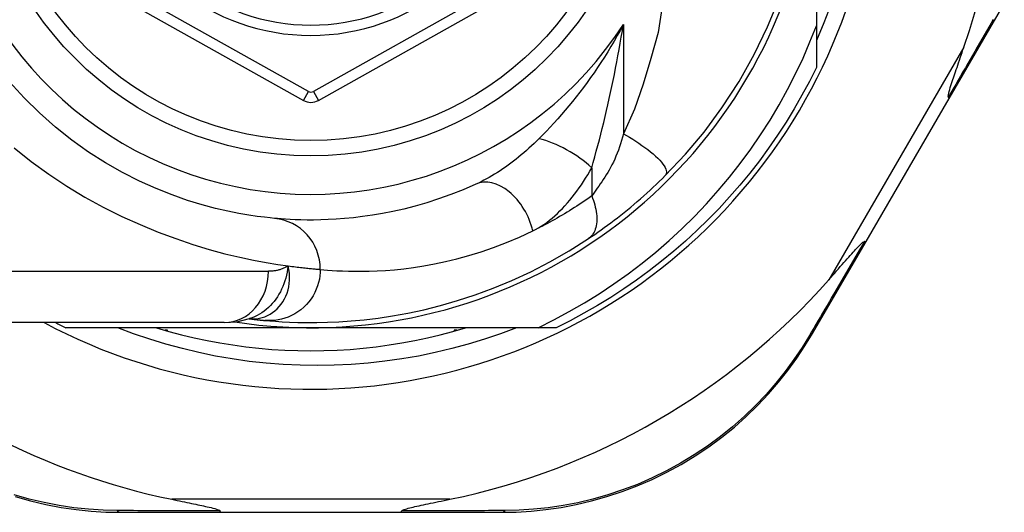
# Model space of a CAD drawing. Header units: inches. Extents: x 15 to 513, y 46 to 241.
# Tile 136 of 256: x 70.635 to 71.39, y 146.589 to 146.968. Entities that reach past the tile are written whole.
import ezdxf

# ---------------------------------------------------------------- set-up
doc = ezdxf.new("R2010")
doc.units = ezdxf.units.IN
doc.header["$MEASUREMENT"] = 0
doc.layers.add('Visible Edges(ANSI)', color=7, linetype='Continuous', lineweight=25)
doc.layers.add('Visible Tangent Edges(ANSI)', color=7, linetype='Continuous', lineweight=25)

msp = doc.modelspace()

# ---------------------------------------------------------------- linework, layer by layer
at = {"layer": 'Visible Edges(ANSI)'}
for p, q in [((71.24592, 147.11881), (71.24592, 146.9629)), ((70.67116, 147.00716), (70.85235, 146.90552)), ((70.86391, 146.90552), (71.04493, 147.00716)), ((71.3478, 146.90701), (71.39006, 146.97976)), ((71.24592, 146.9629), (71.24592, 146.93073)), ((71.28397, 146.79712), (71.3478, 146.90701)), ((71.24292, 146.72645), (71.28397, 146.79712)), ((70.7917, 146.73495), (70.55444, 146.73495)), ((70.81082, 146.73788), (70.81087, 146.73787)), ((70.85813, 146.73102), (70.67004, 146.73102)), ((70.74813, 146.72905), (70.74622, 146.72905)), ((70.74813, 146.72851), (70.74813, 146.72905)), ((71.03242, 146.73102), (70.85813, 146.73102)), ((70.97004, 146.72905), (70.96813, 146.72905)), ((70.96813, 146.72905), (70.96813, 146.72851)), ((71.04621, 146.73102), (71.03242, 146.73102)), ((70.71202, 146.58929), (70.78907, 146.58929)), ((70.78907, 146.58929), (70.92718, 146.58929)), ((70.92718, 146.58929), (71.00462, 146.58929))]:
    msp.add_line(p, q, dxfattribs=at)
at = {"layer": 'Visible Edges(ANSI)', "flags": 128}
for points in [[(71.13002, 146.84785), (71.14549, 146.8643), (71.1597, 146.88127), (71.1734, 146.89983), (71.18659, 146.92017), (71.19826, 146.94088), (71.20852, 146.96205), (71.21769, 146.9844)], [(71.25696, 146.97896), (71.25169, 146.96518), (71.24592, 146.95158)], [(71.03242, 146.73102), (71.04447, 146.73699), (71.05631, 146.74334), (71.06794, 146.75005), (71.07936, 146.75714), (71.09056, 146.76458), (71.10151, 146.77239), (71.11223, 146.78054), (71.12269, 146.78904), (71.13289, 146.79788), (71.14278, 146.80703), (71.15237, 146.81649), (71.16165, 146.82623), (71.17061, 146.83627), (71.17924, 146.84658), (71.18754, 146.85717), (71.1955, 146.86802), (71.20311, 146.87912), (71.21037, 146.89047), (71.21726, 146.90206), (71.22378, 146.91387), (71.22991, 146.92587), (71.23565, 146.93805), (71.24099, 146.95039), (71.24592, 146.9629)], [(71.34716, 146.90802), (71.34702, 146.90876), (71.34716, 146.90983), (71.34742, 146.91107), (71.34777, 146.9124), (71.34817, 146.91383), (71.34862, 146.91534), (71.34911, 146.91691), (71.34961, 146.91848), (71.35011, 146.92001), (71.35059, 146.92146), (71.35106, 146.92287), (71.35156, 146.92435), (71.35208, 146.92589), (71.35262, 146.92749), (71.35318, 146.92915), (71.35377, 146.93087), (71.35438, 146.93265), (71.355, 146.93447), (71.35564, 146.93634), (71.3563, 146.93825), (71.35697, 146.94021), (71.35766, 146.94221), (71.35835, 146.94424), (71.35906, 146.94631)], [(71.24592, 146.93073), (71.24054, 146.92001), (71.23486, 146.90946), (71.2289, 146.89906), (71.22264, 146.88883), (71.2161, 146.87878), (71.20929, 146.86892), (71.2022, 146.85925), (71.19485, 146.84978), (71.18723, 146.84051), (71.17937, 146.83147), (71.17125, 146.82264), (71.16289, 146.81405), (71.1543, 146.80569), (71.14547, 146.79757), (71.13643, 146.78971), (71.12716, 146.78209), (71.11769, 146.77474), (71.10802, 146.76765), (71.09816, 146.76084), (71.08811, 146.7543), (71.07788, 146.74805), (71.06749, 146.74208), (71.05693, 146.7364), (71.04621, 146.73102)], [(70.8301, 146.81498), (70.82687, 146.8153), (70.8225, 146.81578), (70.81703, 146.81648), (70.81049, 146.81743), (70.80293, 146.81872), (70.79441, 146.82041), (70.78497, 146.82259), (70.77465, 146.82534), (70.76353, 146.82876), (70.75174, 146.83293), (70.73941, 146.83786), (70.7267, 146.84358), (70.71373, 146.85013), (70.70064, 146.85753), (70.68758, 146.86582), (70.67468, 146.87501), (70.6621, 146.88507), (70.64992, 146.89593), (70.6382, 146.90754), (70.62702, 146.91984)], [(71.3478, 146.90701), (71.34781, 146.90703), (71.34782, 146.90706), (71.34782, 146.90708), (71.34782, 146.90711), (71.34782, 146.90714), (71.34782, 146.90717), (71.34781, 146.9072), (71.34779, 146.90724), (71.34778, 146.90727), (71.34776, 146.90731), (71.34774, 146.90735), (71.34771, 146.90739), (71.34768, 146.90744), (71.34765, 146.90748), (71.34762, 146.90753), (71.34758, 146.90758), (71.34754, 146.90763), (71.34749, 146.90768), (71.34745, 146.90773), (71.3474, 146.90779), (71.34734, 146.90784), (71.34729, 146.9079), (71.34723, 146.90796), (71.34716, 146.90802)], [(71.07106, 146.79943), (71.07343, 146.80102), (71.07583, 146.80266), (71.07826, 146.80435), (71.08072, 146.80608), (71.0832, 146.80786), (71.0857, 146.80969), (71.08822, 146.81156), (71.09075, 146.81347), (71.09328, 146.81542), (71.09583, 146.81741), (71.09838, 146.81944), (71.10093, 146.8215), (71.10347, 146.82359), (71.10598, 146.8257), (71.10849, 146.82784), (71.11097, 146.82999), (71.11343, 146.83217), (71.11588, 146.83436), (71.1183, 146.83657), (71.12069, 146.8388), (71.12306, 146.84104), (71.12541, 146.8433), (71.12773, 146.84557), (71.13002, 146.84785)], [(70.98459, 146.84114), (70.97494, 146.83694), (70.96543, 146.83319), (70.9561, 146.82985), (70.94697, 146.82692), (70.93807, 146.82435), (70.92943, 146.82214), (70.92107, 146.82026), (70.91302, 146.81867), (70.90527, 146.81736), (70.89784, 146.81628), (70.89073, 146.81543), (70.88395, 146.81478), (70.87751, 146.8143), (70.8714, 146.81398), (70.86564, 146.81379), (70.86024, 146.8137), (70.8552, 146.8137), (70.85051, 146.81378), (70.84618, 146.81391), (70.84223, 146.81409), (70.83863, 146.8143), (70.83542, 146.81453), (70.83257, 146.81476), (70.8301, 146.81498)], [(70.82287, 146.73658), (70.82659, 146.73625), (70.83097, 146.73592), (70.836, 146.73559), (70.84169, 146.73531), (70.84801, 146.73509), (70.85498, 146.73497), (70.86257, 146.73498), (70.87079, 146.73516), (70.87962, 146.73556), (70.88905, 146.7362), (70.89907, 146.73714), (70.90967, 146.73843), (70.92083, 146.74011), (70.93252, 146.74223), (70.94473, 146.74485), (70.95743, 146.74802), (70.97058, 146.7518), (70.98414, 146.75623), (70.99806, 146.76137), (71.01231, 146.76728), (71.0268, 146.774), (71.04148, 146.78158), (71.05625, 146.79003), (71.07106, 146.79943)], [(71.25541, 146.76787), (71.25695, 146.76961), (71.25846, 146.77133), (71.25995, 146.77302), (71.26141, 146.77468), (71.26284, 146.77631), (71.26425, 146.77791), (71.26562, 146.77946), (71.26695, 146.78097), (71.26825, 146.78244), (71.2695, 146.78385), (71.27072, 146.78522), (71.27188, 146.78652), (71.273, 146.78776), (71.27406, 146.78894), (71.27507, 146.79005), (71.27603, 146.79109), (71.27701, 146.79214), (71.27801, 146.7932), (71.27901, 146.79422), (71.27997, 146.79516), (71.28085, 146.79598), (71.28162, 146.79662), (71.28225, 146.79704), (71.28277, 146.79717)], [(71.28397, 146.79712), (71.28395, 146.7971), (71.28394, 146.79708), (71.28392, 146.79706), (71.28389, 146.79705), (71.28387, 146.79704), (71.28384, 146.79703), (71.2838, 146.79702), (71.28377, 146.79701), (71.28373, 146.79701), (71.28369, 146.79701), (71.28364, 146.79701), (71.28359, 146.79701), (71.28354, 146.79701), (71.28349, 146.79702), (71.28343, 146.79702), (71.28337, 146.79703), (71.2833, 146.79704), (71.28324, 146.79706), (71.28317, 146.79707), (71.28309, 146.79709), (71.28302, 146.79711), (71.28294, 146.79713), (71.28286, 146.79715), (71.28277, 146.79717)], [(70.7917, 146.73495), (70.80124, 146.73566), (70.81112, 146.73798)], [(70.81087, 146.73787), (70.81153, 146.73779), (70.81217, 146.73772), (70.8128, 146.73764), (70.81342, 146.73757), (70.81402, 146.7375), (70.81461, 146.73743), (70.81519, 146.73736), (70.81575, 146.7373), (70.8163, 146.73724), (70.81684, 146.73718), (70.81736, 146.73713), (70.81786, 146.73707), (70.81836, 146.73702), (70.81884, 146.73697), (70.8193, 146.73692), (70.81976, 146.73688), (70.82019, 146.73683), (70.82062, 146.73679), (70.82103, 146.73675), (70.82143, 146.73671), (70.82181, 146.73668), (70.82218, 146.73664), (70.82253, 146.73661), (70.82287, 146.73658)], [(71.01591, 146.73102), (71.00368, 146.72642), (70.99128, 146.7222), (70.97878, 146.71837), (70.96617, 146.71494), (70.95348, 146.7119), (70.94071, 146.70927), (70.92787, 146.70704), (70.91496, 146.70521), (70.90201, 146.70378), (70.88901, 146.70276), (70.87598, 146.70214), (70.86293, 146.70194), (70.84986, 146.70214), (70.8368, 146.70275), (70.82375, 146.70377), (70.81076, 146.7052), (70.79784, 146.70704), (70.78499, 146.70927), (70.77222, 146.71191), (70.75954, 146.71495), (70.74697, 146.71838), (70.73451, 146.7222), (70.72217, 146.72641), (70.70996, 146.73102)], [(70.73958, 146.73102), (70.7492, 146.72821), (70.75889, 146.72563), (70.76864, 146.7233), (70.77844, 146.72121), (70.7883, 146.71936), (70.79819, 146.71775), (70.80813, 146.7164), (70.81809, 146.71528), (70.82808, 146.71442), (70.83808, 146.7138), (70.8481, 146.71343), (70.85813, 146.7133), (70.86815, 146.71343), (70.87817, 146.7138), (70.88818, 146.71442), (70.89817, 146.71528), (70.90813, 146.7164), (70.91806, 146.71775), (70.92796, 146.71936), (70.93781, 146.72121), (70.94762, 146.7233), (70.95737, 146.72563), (70.96706, 146.72821), (70.97668, 146.73102)], [(71.00462, 146.58929), (71.01569, 146.58951), (71.02699, 146.5902), (71.03846, 146.59137), (71.05006, 146.59306), (71.06173, 146.59527), (71.07343, 146.59802), (71.08514, 146.60131), (71.0968, 146.60516), (71.10838, 146.60958), (71.11983, 146.61457), (71.13109, 146.62008), (71.14212, 146.62611), (71.15287, 146.63261), (71.1633, 146.63958), (71.17335, 146.64698), (71.18297, 146.65478), (71.19214, 146.66294), (71.20084, 146.67141), (71.20908, 146.68015), (71.21683, 146.68912), (71.2241, 146.69828), (71.23088, 146.70758), (71.23716, 146.71699), (71.24292, 146.72645)], [(70.63129, 146.60138), (70.64302, 146.59807), (70.65476, 146.5953), (70.66646, 146.59308), (70.67809, 146.59138), (70.68959, 146.5902), (70.70092, 146.58951), (70.71202, 146.58929)], [(70.75147, 146.59929), (70.75346, 146.59887), (70.75543, 146.59847), (70.75737, 146.59807), (70.75928, 146.59768), (70.76115, 146.59729), (70.76298, 146.59691), (70.76476, 146.59654), (70.76651, 146.59618), (70.7682, 146.59582), (70.76984, 146.59548), (70.77143, 146.59514), (70.77296, 146.59481), (70.77443, 146.59449), (70.77583, 146.59418), (70.77717, 146.59388), (70.77855, 146.59357), (70.78002, 146.59323), (70.78152, 146.59287), (70.78301, 146.59249), (70.78442, 146.5921), (70.78572, 146.59172), (70.78692, 146.5913), (70.78791, 146.59087), (70.78847, 146.59036)], [(70.92779, 146.59036), (70.92818, 146.59077), (70.9289, 146.59113), (70.92973, 146.59145), (70.93068, 146.59176), (70.93169, 146.59206), (70.93275, 146.59235), (70.93391, 146.59266), (70.93518, 146.59297), (70.93654, 146.5933), (70.93798, 146.59363), (70.93951, 146.59398), (70.9411, 146.59433), (70.94275, 146.59469), (70.94447, 146.59506), (70.94624, 146.59544), (70.94808, 146.59582), (70.94998, 146.59622), (70.95194, 146.59663), (70.95396, 146.59705), (70.95604, 146.59748), (70.95816, 146.59792), (70.96033, 146.59837), (70.96254, 146.59882), (70.96479, 146.59929)], [(70.78907, 146.58929), (70.78905, 146.58929), (70.78902, 146.58929), (70.78899, 146.5893), (70.78897, 146.58932), (70.78894, 146.58933), (70.78892, 146.58935), (70.78889, 146.58938), (70.78886, 146.58941), (70.78884, 146.58944), (70.78881, 146.58947), (70.78879, 146.58951), (70.78876, 146.58956), (70.78874, 146.5896), (70.78871, 146.58965), (70.78869, 146.58971), (70.78866, 146.58977), (70.78864, 146.58983), (70.78861, 146.58989), (70.78859, 146.58996), (70.78856, 146.59003), (70.78854, 146.59011), (70.78852, 146.59019), (70.78849, 146.59027), (70.78847, 146.59036)], [(70.92718, 146.58929), (70.92721, 146.58929), (70.92724, 146.58929), (70.92726, 146.5893), (70.92729, 146.58932), (70.92731, 146.58933), (70.92734, 146.58935), (70.92737, 146.58938), (70.92739, 146.58941), (70.92742, 146.58944), (70.92744, 146.58947), (70.92747, 146.58951), (70.92749, 146.58956), (70.92752, 146.5896), (70.92754, 146.58965), (70.92757, 146.58971), (70.92759, 146.58977), (70.92762, 146.58983), (70.92764, 146.58989), (70.92767, 146.58996), (70.92769, 146.59003), (70.92772, 146.59011), (70.92774, 146.59019), (70.92776, 146.59027), (70.92779, 146.59036)]]:
    msp.add_lwpolyline(points, dxfattribs=at)
at = {"layer": 'Visible Edges(ANSI)'}
msp.add_circle((70.85813, 147.11881), 0.25591, dxfattribs=at)
for centre, radius, start, end in [((70.85813, 147.11881), 0.43504, 241.92751, 118.07249), ((70.85813, 147.11881), 0.3878, 261.33391, 70.21195), ((70.85813, 147.11796), 0.52953, 341.08535, 27.06854), ((70.85813, 147.11881), 0.15551, 193.91643, 346.08357), ((70.85813, 146.91582), 0.01181, 240.70877, 299.31319), ((70.85813, 147.11796), 0.52953, 281.6205, 318.6133), ((70.85813, 147.11796), 0.52953, 226.3272, 258.3795), ((70.85813, 147.11881), 0.431, 242.95157, 244.12615)]:
    msp.add_arc(centre, radius, start, end, dxfattribs=at)
at = {"layer": 'Visible Tangent Edges(ANSI)'}
for p, q in [((70.8562, 146.91239), (70.67501, 147.01403)), ((71.04107, 147.01403), (70.86005, 146.91239)), ((71.09783, 146.96385), (71.09783, 146.87992)), ((71.35906, 146.94631), (71.25541, 146.76787)), ((70.85235, 146.90552), (70.8562, 146.91239)), ((70.86005, 146.91239), (70.86391, 146.90552)), ((71.07353, 146.85385), (71.07353, 146.83219)), ((70.55444, 146.77432), (70.82559, 146.77432)), ((70.96479, 146.59929), (70.75147, 146.59929))]:
    msp.add_line(p, q, dxfattribs=at)
at = {"layer": 'Visible Tangent Edges(ANSI)', "flags": 128}
for points in [[(71.12754, 146.97787), (71.12444, 146.95775), (71.11885, 146.93772), (71.11292, 146.91809), (71.10647, 146.89885), (71.09783, 146.87992)], [(71.09783, 146.96385), (71.09552, 146.95952), (71.09316, 146.95524), (71.09075, 146.95101), (71.08829, 146.94683), (71.08579, 146.94272), (71.08325, 146.93866), (71.08067, 146.93465), (71.07805, 146.93071), (71.0754, 146.92683), (71.07272, 146.923), (71.07001, 146.91924), (71.06728, 146.91554), (71.06452, 146.91191), (71.06174, 146.90833), (71.05893, 146.90482), (71.0561, 146.90136), (71.05325, 146.89797), (71.05038, 146.89464), (71.04751, 146.89137), (71.04462, 146.88818), (71.04174, 146.88505), (71.03886, 146.882), (71.03599, 146.87904), (71.03314, 146.87616)], [(71.07353, 146.85385), (71.07472, 146.85798), (71.07591, 146.86219), (71.07709, 146.86647), (71.07825, 146.8708), (71.07941, 146.87519), (71.08055, 146.87962), (71.08167, 146.88409), (71.08278, 146.88859), (71.08387, 146.89312), (71.08494, 146.89768), (71.08599, 146.90226), (71.08702, 146.90687), (71.08803, 146.9115), (71.08903, 146.91616), (71.09, 146.92084), (71.09096, 146.92555), (71.09189, 146.93028), (71.09281, 146.93503), (71.0937, 146.93979), (71.09457, 146.94458), (71.09542, 146.94938), (71.09625, 146.95419), (71.09705, 146.95902), (71.09783, 146.96385)], [(71.38162, 146.96775), (71.37988, 146.96474), (71.37814, 146.96171), (71.37638, 146.95866), (71.37462, 146.9556), (71.37284, 146.95252), (71.37106, 146.94943), (71.36927, 146.94632), (71.36747, 146.9432), (71.36566, 146.94006), (71.36385, 146.93691), (71.36202, 146.93375), (71.36019, 146.93058), (71.35835, 146.92739), (71.3565, 146.92419), (71.35465, 146.92098), (71.35279, 146.91776), (71.35092, 146.91452), (71.34904, 146.91128), (71.34716, 146.90802)], [(71.09783, 146.87992), (71.09715, 146.87734), (71.09642, 146.87479), (71.09565, 146.87228), (71.09484, 146.86981), (71.09399, 146.86738), (71.09309, 146.865), (71.09215, 146.86268), (71.09117, 146.86041), (71.09016, 146.85821), (71.08911, 146.85608), (71.08803, 146.85402), (71.08692, 146.85204), (71.08579, 146.85015), (71.08464, 146.84832), (71.0835, 146.84653), (71.08236, 146.84479), (71.08123, 146.84307), (71.0801, 146.84139), (71.07897, 146.83976), (71.07786, 146.83816), (71.07676, 146.8366), (71.07567, 146.83508), (71.07459, 146.83361), (71.07353, 146.83219)], [(71.09783, 146.87992), (71.1002, 146.87859), (71.10259, 146.8772), (71.105, 146.87574), (71.1074, 146.87422), (71.10978, 146.87265), (71.11212, 146.87104), (71.1144, 146.8694), (71.11659, 146.86774), (71.11869, 146.86607), (71.12066, 146.8644), (71.1225, 146.86276), (71.12418, 146.86115), (71.12569, 146.85958), (71.12702, 146.85807), (71.12816, 146.85663), (71.1291, 146.85527), (71.12985, 146.85399), (71.13041, 146.85281), (71.13077, 146.85173), (71.13095, 146.85075), (71.13095, 146.84987), (71.13079, 146.84909), (71.13048, 146.84842), (71.13002, 146.84785)], [(71.03314, 146.87616), (71.03124, 146.87428), (71.02932, 146.87243), (71.02738, 146.87062), (71.02542, 146.86883), (71.02346, 146.86708), (71.02147, 146.86536), (71.01948, 146.86367), (71.01748, 146.86203), (71.01547, 146.86042), (71.01345, 146.85884), (71.01142, 146.85731), (71.00938, 146.85581), (71.00734, 146.85436), (71.00529, 146.85294), (71.00323, 146.85156), (71.00116, 146.85022), (70.99908, 146.84892), (70.99701, 146.84766), (70.99493, 146.84645), (70.99285, 146.84529), (70.99078, 146.84417), (70.98871, 146.84311), (70.98665, 146.8421), (70.98459, 146.84114)], [(70.6306, 146.86905), (70.64363, 146.85862), (70.65705, 146.84882), (70.67079, 146.83968), (70.68477, 146.83124), (70.69888, 146.82352), (70.71301, 146.81649), (70.72704, 146.81014), (70.74088, 146.80444), (70.75443, 146.79939), (70.76757, 146.79495), (70.78021, 146.79112), (70.79223, 146.78786), (70.80354, 146.78516), (70.81408, 146.78292), (70.8238, 146.7811), (70.83267, 146.77963), (70.84066, 146.77846)], [(71.02837, 146.80531), (71.03053, 146.80642), (71.03267, 146.80763), (71.0348, 146.80894), (71.03692, 146.81036), (71.03902, 146.81186), (71.0411, 146.81346), (71.04315, 146.81514), (71.04518, 146.8169), (71.04719, 146.81874), (71.04916, 146.82065), (71.05111, 146.82263), (71.05303, 146.82468), (71.05491, 146.82679), (71.05677, 146.82897), (71.0586, 146.83121), (71.06039, 146.83351), (71.06216, 146.83588), (71.06389, 146.8383), (71.06559, 146.84077), (71.06726, 146.84329), (71.06888, 146.84587), (71.07047, 146.84848), (71.07202, 146.85115), (71.07353, 146.85385)], [(71.07353, 146.83219), (71.07163, 146.83084), (71.06972, 146.82951), (71.06782, 146.82821), (71.06593, 146.82693), (71.06404, 146.82567), (71.06215, 146.82444), (71.06027, 146.82322), (71.05838, 146.82202), (71.05649, 146.82084), (71.0546, 146.81968), (71.05271, 146.81853), (71.05082, 146.8174), (71.04894, 146.81629), (71.04705, 146.8152), (71.04517, 146.81413), (71.04328, 146.81308), (71.04141, 146.81204), (71.03953, 146.81103), (71.03766, 146.81003), (71.0358, 146.80905), (71.03394, 146.80809), (71.03208, 146.80714), (71.03022, 146.80622), (71.02837, 146.80531)], [(71.07353, 146.83219), (71.07419, 146.83051), (71.07481, 146.82881), (71.07537, 146.8271), (71.07587, 146.82538), (71.07631, 146.82366), (71.07668, 146.82195), (71.07699, 146.82025), (71.07722, 146.81857), (71.07738, 146.81692), (71.07746, 146.8153), (71.07746, 146.81372), (71.07739, 146.8122), (71.07723, 146.81072), (71.07701, 146.80931), (71.0767, 146.80797), (71.07632, 146.8067), (71.07588, 146.8055), (71.07536, 146.80438), (71.07478, 146.80334), (71.07414, 146.80239), (71.07344, 146.80152), (71.0727, 146.80074), (71.0719, 146.80004), (71.07106, 146.79943)], [(70.86535, 146.77578), (70.86796, 146.77553), (70.87096, 146.77527), (70.87435, 146.77501), (70.87814, 146.77478), (70.88232, 146.77457), (70.88688, 146.77442), (70.89183, 146.77433), (70.89715, 146.77433), (70.90286, 146.77443), (70.90893, 146.77465), (70.91537, 146.77501), (70.92218, 146.77555), (70.92933, 146.77629), (70.93683, 146.77725), (70.94467, 146.77846), (70.95284, 146.77994), (70.96134, 146.78173), (70.97017, 146.78386), (70.97928, 146.78636), (70.98867, 146.78925), (70.99831, 146.79257), (71.00816, 146.79633), (71.01819, 146.80057), (71.02837, 146.80531)], [(71.28277, 146.79717), (71.28093, 146.79402), (71.2791, 146.79088), (71.27727, 146.78775), (71.27545, 146.78464), (71.27364, 146.78153), (71.27183, 146.77843), (71.27003, 146.77535), (71.26823, 146.77228), (71.26645, 146.76922), (71.26466, 146.76618), (71.26289, 146.76314), (71.26112, 146.76012), (71.25936, 146.75712), (71.25761, 146.75412), (71.25587, 146.75115), (71.25413, 146.74818), (71.2524, 146.74523), (71.25068, 146.7423), (71.24897, 146.73938), (71.24727, 146.73647), (71.24558, 146.73359), (71.24389, 146.73072), (71.24222, 146.72786), (71.24056, 146.72502)], [(70.84066, 146.77846), (70.8403, 146.77608), (70.83988, 146.77373), (70.83938, 146.77143), (70.8388, 146.76917), (70.83815, 146.76696), (70.83741, 146.7648), (70.8366, 146.76269), (70.8357, 146.76063), (70.83471, 146.75862), (70.83364, 146.75668), (70.83248, 146.75479), (70.83124, 146.75297), (70.82991, 146.75123), (70.82851, 146.74956), (70.82704, 146.74797), (70.8255, 146.74648), (70.82389, 146.74507), (70.82222, 146.74375), (70.82049, 146.74253), (70.8187, 146.7414), (70.81687, 146.74038), (70.81499, 146.73947), (70.81307, 146.73867), (70.81112, 146.73797)], [(70.81215, 146.73778), (70.81433, 146.73775), (70.81651, 146.7379), (70.81868, 146.73824), (70.82081, 146.73876), (70.8229, 146.73946), (70.82492, 146.74034), (70.82689, 146.74139), (70.82877, 146.74261), (70.83057, 146.74399), (70.83227, 146.74553), (70.83386, 146.74722), (70.83533, 146.74905), (70.83667, 146.75101), (70.83788, 146.75309), (70.83893, 146.7553), (70.83984, 146.7576), (70.84057, 146.76001), (70.84114, 146.76249), (70.84154, 146.76504), (70.84175, 146.76765), (70.84177, 146.77031), (70.8416, 146.773), (70.84123, 146.77573), (70.84066, 146.77846)], [(70.86535, 146.77578), (70.86527, 146.77333), (70.86503, 146.77082), (70.86462, 146.76827), (70.86404, 146.76571), (70.86326, 146.76313), (70.8623, 146.76057), (70.86115, 146.75805), (70.8598, 146.75558), (70.85827, 146.75319), (70.85655, 146.7509), (70.85467, 146.74874), (70.85263, 146.74671), (70.85044, 146.74484), (70.84814, 146.74314), (70.84573, 146.74163), (70.84324, 146.7403), (70.84069, 146.73917), (70.8381, 146.73824), (70.8355, 146.73751), (70.8329, 146.73697), (70.83032, 146.73662), (70.82778, 146.73644), (70.82529, 146.73643), (70.82287, 146.73658)], [(70.84066, 146.77846), (70.84011, 146.77812), (70.83955, 146.77779), (70.83898, 146.77748), (70.83841, 146.77718), (70.83783, 146.77689), (70.83724, 146.77663), (70.83665, 146.77637), (70.83604, 146.77613), (70.83544, 146.77591), (70.83482, 146.7757), (70.8342, 146.77551), (70.83357, 146.77533), (70.83294, 146.77517), (70.83229, 146.77502), (70.83165, 146.77489), (70.831, 146.77477), (70.83034, 146.77466), (70.82967, 146.77457), (70.829, 146.7745), (70.82833, 146.77443), (70.82765, 146.77439), (70.82697, 146.77435), (70.82628, 146.77433), (70.82559, 146.77432)], [(70.84066, 146.77846), (70.84212, 146.77827), (70.84354, 146.77808), (70.84493, 146.7779), (70.84629, 146.77773), (70.8476, 146.77757), (70.84888, 146.77742), (70.85012, 146.77727), (70.85133, 146.77713), (70.85249, 146.777), (70.85362, 146.77688), (70.85471, 146.77677), (70.85576, 146.77666), (70.85678, 146.77655), (70.85775, 146.77646), (70.85869, 146.77637), (70.85959, 146.77628), (70.86044, 146.7762), (70.86126, 146.77613), (70.86204, 146.77606), (70.86279, 146.77599), (70.86349, 146.77593), (70.86415, 146.77588), (70.86477, 146.77583), (70.86535, 146.77578)], [(70.81087, 146.73787), (70.81091, 146.73787), (70.81094, 146.73787), (70.81098, 146.73786), (70.81102, 146.73786), (70.81106, 146.73785), (70.8111, 146.73785), (70.81114, 146.73785), (70.81119, 146.73784), (70.81123, 146.73784), (70.81128, 146.73783), (70.81133, 146.73783), (70.81139, 146.73783), (70.81144, 146.73782), (70.81149, 146.73782), (70.81155, 146.73781), (70.81161, 146.73781), (70.81167, 146.73781), (70.81173, 146.7378), (70.8118, 146.7378), (70.81187, 146.73779), (70.81193, 146.73779), (70.812, 146.73779), (70.81208, 146.73778), (70.81215, 146.73778)], [(71.24056, 146.72502), (71.23487, 146.71578), (71.2287, 146.7066), (71.22203, 146.69751), (71.21489, 146.68857), (71.20727, 146.67981), (71.19919, 146.67127), (71.19065, 146.663), (71.18166, 146.65502), (71.17222, 146.6474), (71.16238, 146.64016), (71.15217, 146.63334), (71.14164, 146.62697), (71.13083, 146.62107), (71.11981, 146.61566), (71.10861, 146.61077), (71.09727, 146.60643), (71.08585, 146.60264), (71.0744, 146.59939), (71.06295, 146.59667), (71.05153, 146.59447), (71.04018, 146.59279), (71.02895, 146.5916), (71.0179, 146.59088), (71.00706, 146.59062)], [(70.70958, 146.59062), (70.69872, 146.59088), (70.68763, 146.5916), (70.67637, 146.5928), (70.665, 146.59449), (70.65355, 146.5967), (70.64206, 146.59943), (70.63058, 146.6027)], [(70.78847, 146.59036), (70.78503, 146.59037), (70.78161, 146.59037), (70.77819, 146.59038), (70.77479, 146.59039), (70.7714, 146.5904), (70.76802, 146.59041), (70.76465, 146.59042), (70.76129, 146.59043), (70.75795, 146.59044), (70.75462, 146.59045), (70.75131, 146.59046), (70.74801, 146.59047), (70.74472, 146.59048), (70.74145, 146.59049), (70.73819, 146.5905), (70.73494, 146.59052), (70.73172, 146.59053), (70.72851, 146.59054), (70.72531, 146.59055), (70.72213, 146.59057), (70.71897, 146.59058), (70.71582, 146.59059), (70.71269, 146.5906), (70.70958, 146.59062)], [(71.00706, 146.59062), (71.00394, 146.59061), (71.00079, 146.59059), (70.99763, 146.59058), (70.99446, 146.59057), (70.99126, 146.59055), (70.98805, 146.59054), (70.98482, 146.59053), (70.98158, 146.59052), (70.97832, 146.5905), (70.97505, 146.59049), (70.97176, 146.59048), (70.96846, 146.59047), (70.96514, 146.59046), (70.96181, 146.59045), (70.95846, 146.59044), (70.9551, 146.59043), (70.95173, 146.59042), (70.94835, 146.59041), (70.94495, 146.5904), (70.94154, 146.59039), (70.93812, 146.59038), (70.93469, 146.59037), (70.93124, 146.59037), (70.92779, 146.59036)]]:
    msp.add_lwpolyline(points, dxfattribs=at)
at = {"layer": 'Visible Tangent Edges(ANSI)'}
msp.add_circle((70.85813, 147.11881), 0.24409, dxfattribs=at)
for centre, radius, start, end in [((70.85813, 147.11881), 0.28543, 32.8812, 327.1188), ((70.85813, 147.11881), 0.16339, 193.23324, 346.76676), ((70.85813, 146.91582), 0.00394, 240.70877, 299.31319)]:
    msp.add_arc(centre, radius, start, end, dxfattribs=at)
for centre, major_axis, ratio, start_param, end_param in [((71.04922, 146.85385), (0.034, -0.01985), 0.367954, 1.008544, 2.26339), ((71.00091, 146.80531), (-0.01632, 0.03583), 0.663135, 4.419079, 6.283185), ((70.82649, 146.77578), (0.00362, 0.0392), 0.987056, 4.803178, 6.283185), ((70.7917, 146.77432), (0, -0.03937), 0.860915, 0, 1.570796), ((70.79811, 146.54146), (0.01245, 0.19646), 0.394768, 6.26267, 6.279105), ((71.23427, 146.73148), (0.00865, -0.00502), 0.487239, 5.762078, 6.283185), ((70.71202, 146.59929), (0, -0.01), 0.489692, 5.761173, 6.283185), ((71.00462, 146.59929), (0, -0.01), 0.490597, 0, 0.522348)]:
    msp.add_ellipse(centre, major_axis=major_axis, ratio=ratio, start_param=start_param, end_param=end_param, dxfattribs=at)

doc.saveas('drawing.dxf')
